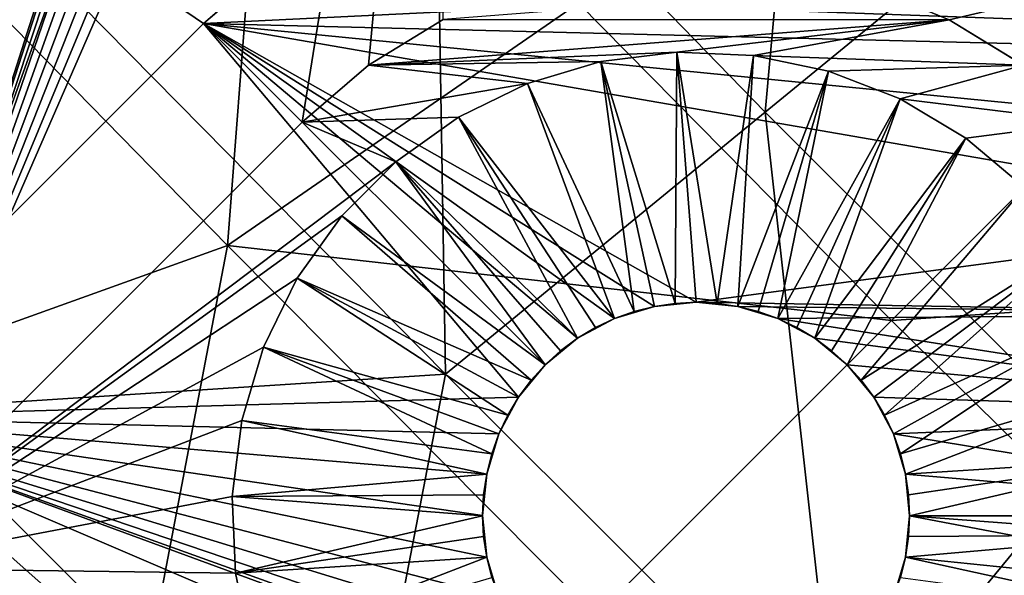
# Model space of a CAD drawing. Header units: millimetres. Extents: x -60 to 60, y -60 to 60.
# Tile 5 of 256: x -31 to -20, y -24 to -18. Entities that reach past the tile are written whole.
import ezdxf

# ---------------------------------------------------------------- set-up
doc = ezdxf.new("R2010")
doc.units = ezdxf.units.MM
doc.header["$LTSCALE"] = 65.185185
for name, color, linetype in [('1', 7, 'CONTINUOUS'), ('10', 7, 'CONTINUOUS'), ('13', 7, 'CONTINUOUS'), ('27', 7, 'CONTINUOUS'), ('29', 7, 'CONTINUOUS'), ('3', 7, 'CONTINUOUS'), ('32', 7, 'CONTINUOUS'), ('35', 7, 'CONTINUOUS'), ('36', 7, 'CONTINUOUS'), ('4', 7, 'CONTINUOUS'), ('46', 7, 'CONTINUOUS'), ('47', 7, 'CONTINUOUS'), ('49', 7, 'CONTINUOUS'), ('50', 7, 'CONTINUOUS'), ('51', 7, 'CONTINUOUS'), ('52', 7, 'CONTINUOUS'), ('53', 7, 'CONTINUOUS'), ('600', 7, 'CONTINUOUS'), ('672', 7, 'CONTINUOUS'), ('750', 7, 'CONTINUOUS'), ('768', 7, 'CONTINUOUS'), ('769', 7, 'CONTINUOUS'), ('775', 7, 'CONTINUOUS'), ('787', 7, 'CONTINUOUS'), ('8', 7, 'CONTINUOUS'), ('816', 7, 'CONTINUOUS'), ('89', 7, 'CONTINUOUS'), ('9', 7, 'CONTINUOUS')]:
    doc.layers.add(name, color=color, linetype=linetype)

msp = doc.modelspace()

# ---------------------------------------------------------------- linework, layer by layer
at = {"layer": '1', "linetype": 'Continuous'}
for points in [[(0, -57.276), (-60.104, 0), (-57.276, 0), (0, -57.276)], [(0, -60.104), (-60.104, 0), (0, -57.276), (0, -60.104)]]:
    msp.add_3dface(points, dxfattribs=at)
at = {"layer": '10', "linetype": 'Continuous'}
for points in [[(-56.286, 0, 24.8), (-32.385, -23.9, 24.8), (-27.219, -7.721, 24.8), (-56.286, 0, 24.8)], [(-20.61, -17.989, 24.8), (56.286, 0, 24.8), (-21.48, -17.628, 24.8), (-20.61, -17.989, 24.8)], [(-19.807, -18.481, 24.8), (56.286, 0, 24.8), (-20.61, -17.989, 24.8), (-19.807, -18.481, 24.8)], [(-32.385, -23.9, 24.8), (-27.25, -8, 24.8), (-27.219, -7.721, 24.8), (-32.385, -23.9, 24.8)], [(-27.25, -8, 24.8), (-32.385, -23.9, 24.8), (-27.219, -8.278, 24.8), (-27.25, -8, 24.8)], [(-27.219, -8.278, 24.8), (-32.385, -23.9, 24.8), (-27.126, -8.542, 24.8), (-27.219, -8.278, 24.8)], [(-27.126, -8.542, 24.8), (-32.385, -23.9, 24.8), (-26.977, -8.78, 24.8), (-27.126, -8.542, 24.8)], [(-26.977, -8.78, 24.8), (-32.385, -23.9, 24.8), (-26.779, -8.977, 24.8), (-26.977, -8.78, 24.8)], [(-26.779, -8.977, 24.8), (-32.385, -23.9, 24.8), (-26.542, -9.126, 24.8), (-26.779, -8.977, 24.8)], [(-26.542, -9.126, 24.8), (-32.385, -23.9, 24.8), (-26.278, -9.219, 24.8), (-26.542, -9.126, 24.8)], [(-26.278, -9.219, 24.8), (-32.385, -23.9, 24.8), (-26, -9.25, 24.8), (-26.278, -9.219, 24.8)], [(-32.385, -23.9, 24.8), (-27.577, -19.092, 24.8), (-26, -9.25, 24.8), (-32.385, -23.9, 24.8)], [(-27.577, -19.092, 24.8), (-26.861, -18.48, 24.8), (-26, -9.25, 24.8), (-27.577, -19.092, 24.8)], [(-26.861, -18.48, 24.8), (-26.058, -17.988, 24.8), (-26, -9.25, 24.8), (-26.861, -18.48, 24.8)]]:
    msp.add_3dface(points, dxfattribs=at)
at = {"layer": '13', "linetype": 'Continuous'}
for points in [[(-28.638, -18.031, 20.4), (-55.154, 0, 20.4), (-27.802, -17.31, 20.4), (-28.638, -18.031, 20.4)], [(-32.88, -22.274, 20.4), (-55.154, 0, 20.4), (-28.638, -18.031, 20.4), (-32.88, -22.274, 20.4)], [(55.154, 0, 20.4), (14.792, -23.555, 20.4), (-25.458, -6.874, 20.4), (55.154, 0, 20.4)], [(-25.458, -6.874, 20.4), (14.792, -23.555, 20.4), (-25.221, -7.022, 20.4), (-25.458, -6.874, 20.4)], [(-25.221, -7.022, 20.4), (14.792, -23.555, 20.4), (-25.023, -7.22, 20.4), (-25.221, -7.022, 20.4)], [(-25.023, -7.22, 20.4), (14.792, -23.555, 20.4), (-24.874, -7.457, 20.4), (-25.023, -7.22, 20.4)], [(-24.874, -7.457, 20.4), (14.792, -23.555, 20.4), (-24.781, -7.721, 20.4), (-24.874, -7.457, 20.4)], [(14.792, -23.555, 20.4), (-24.75, -8, 20.4), (-24.781, -7.721, 20.4), (14.792, -23.555, 20.4)], [(-24.75, -8, 20.4), (14.792, -23.555, 20.4), (-24.781, -8.278, 20.4), (-24.75, -8, 20.4)], [(-24.781, -8.278, 20.4), (14.792, -23.555, 20.4), (-24.874, -8.542, 20.4), (-24.781, -8.278, 20.4)], [(-24.874, -8.542, 20.4), (14.792, -23.555, 20.4), (-25.023, -8.78, 20.4), (-24.874, -8.542, 20.4)], [(-25.023, -8.78, 20.4), (14.792, -23.555, 20.4), (-25.221, -8.977, 20.4), (-25.023, -8.78, 20.4)], [(-25.221, -8.977, 20.4), (14.792, -23.555, 20.4), (-25.458, -9.126, 20.4), (-25.221, -8.977, 20.4)], [(-26, -9.25, 20.4), (-25.722, -9.219, 20.4), (14.528, -23.463, 20.4), (-26, -9.25, 20.4)], [(-25.458, -9.126, 20.4), (14.792, -23.555, 20.4), (-25.722, -9.219, 20.4), (-25.458, -9.126, 20.4)], [(14.792, -23.555, 20.4), (14.528, -23.463, 20.4), (-25.722, -9.219, 20.4), (14.792, -23.555, 20.4)], [(14.528, -23.463, 20.4), (-21.512, -16.059, 20.4), (-26, -9.25, 20.4), (14.528, -23.463, 20.4)], [(-20.464, -16.406, 20.4), (-21.512, -16.059, 20.4), (14.528, -23.463, 20.4), (-20.464, -16.406, 20.4)], [(-19.478, -16.902, 20.4), (-20.464, -16.406, 20.4), (14.528, -23.463, 20.4), (-19.478, -16.902, 20.4)]]:
    msp.add_3dface(points, dxfattribs=at)
at = {"layer": '27', "linetype": 'Continuous'}
for points in [[(-22.274, -32.88), (-55.154, 0, -2), (-32.88, -22.274), (-22.274, -32.88)], [(0, -55.154, -2), (-55.154, 0, -2), (-22.274, -32.88), (0, -55.154, -2)]]:
    msp.add_3dface(points, dxfattribs=at)
at = {"layer": '29', "linetype": 'Continuous'}
for points in [[(-57.276, 0, -2), (-55.154, 0, -2), (0, -55.154, -2), (-57.276, 0, -2)], [(0, -57.276, -2), (-57.276, 0, -2), (0, -55.154, -2), (0, -57.276, -2)]]:
    msp.add_3dface(points, dxfattribs=at)
at = {"layer": '3', "linetype": 'Continuous'}
for points in [[(-28.638, -18.031), (-27.801, -17.31), (-18.577, -17.537), (-28.638, -18.031)], [(-28.638, -18.031), (-18.577, -17.537), (-17.777, -18.298), (-28.638, -18.031)], [(-32.88, -22.274), (-28.638, -18.031), (-25.247, -22.057), (-32.88, -22.274)], [(-28.638, -18.031), (-17.777, -18.298), (-17.098, -19.168), (-28.638, -18.031)], [(-28.638, -18.031), (-17.098, -19.168), (-16.555, -20.127), (-28.638, -18.031)], [(-28.638, -18.031), (-16.555, -20.127), (-23.335, -21.035), (-28.638, -18.031)], [(-25.247, -22.057), (-28.638, -18.031), (-24.961, -21.708), (-25.247, -22.057)], [(-24.961, -21.708), (-28.638, -18.031), (-24.612, -21.422), (-24.961, -21.708)], [(-24.612, -21.422), (-28.638, -18.031), (-24.215, -21.21), (-24.612, -21.422)], [(-24.215, -21.21), (-28.638, -18.031), (-23.784, -21.079), (-24.215, -21.21)], [(-23.784, -21.079), (-28.638, -18.031), (-23.335, -21.035), (-23.784, -21.079)], [(-16.555, -20.127), (-16.158, -21.157), (-23.335, -21.035), (-16.555, -20.127)], [(-23.335, -21.035), (-16.158, -21.157), (-22.887, -21.079), (-23.335, -21.035)], [(-22.887, -21.079), (-16.158, -21.157), (-22.455, -21.209), (-22.887, -21.079)], [(-16.158, -21.157), (-15.916, -22.234), (-22.455, -21.209), (-16.158, -21.157)], [(-22.455, -21.209), (-15.916, -22.234), (-22.057, -21.422), (-22.455, -21.209)], [(-15.916, -22.234), (-21.708, -21.708), (-22.057, -21.422), (-15.916, -22.234)], [(-21.708, -21.708), (-15.916, -22.234), (-21.422, -22.057), (-21.708, -21.708)], [(-25.459, -22.454), (-32.88, -22.274), (-25.247, -22.057), (-25.459, -22.454)], [(-21.422, -22.057), (-15.916, -22.234), (-21.21, -22.454), (-21.422, -22.057)], [(-15.916, -22.234), (-15.835, -23.335), (-21.21, -22.454), (-15.916, -22.234)], [(-25.459, -24.215), (-32.88, -22.274), (-25.59, -23.783), (-25.459, -24.215)], [(-25.59, -23.783), (-32.88, -22.274), (-25.635, -23.334), (-25.59, -23.783)], [(-25.247, -24.612), (-32.88, -22.274), (-25.459, -24.215), (-25.247, -24.612)], [(-24.961, -24.961), (-32.88, -22.274), (-25.247, -24.612), (-24.961, -24.961)], [(-24.612, -25.247), (-32.88, -22.274), (-24.961, -24.961), (-24.612, -25.247)], [(-24.214, -25.46), (-32.88, -22.274), (-24.612, -25.247), (-24.214, -25.46)], [(-25.635, -23.334), (-32.88, -22.274), (-25.59, -22.886), (-25.635, -23.334)], [(-25.59, -22.886), (-32.88, -22.274), (-25.459, -22.454), (-25.59, -22.886)], [(-22.274, -32.88), (-32.88, -22.274), (-18.031, -28.638), (-22.274, -32.88)], [(-18.031, -28.638), (-32.88, -22.274), (-24.214, -25.46), (-18.031, -28.638)], [(-21.21, -22.454), (-15.835, -23.335), (-21.079, -22.886), (-21.21, -22.454)], [(-21.079, -22.886), (-15.835, -23.335), (-21.035, -23.335), (-21.079, -22.886)], [(-21.035, -23.335), (-15.899, -24.314), (-21.079, -23.783), (-21.035, -23.335)], [(-15.835, -23.335), (-15.899, -24.314), (-21.035, -23.335), (-15.835, -23.335)], [(-21.079, -23.783), (-15.899, -24.314), (-21.21, -24.215), (-21.079, -23.783)]]:
    msp.add_3dface(points, dxfattribs=at)
at = {"layer": '32', "linetype": 'Continuous'}
for points in [[(-57.276, 0), (-57.276, 0, -2), (0, -57.276, -2), (-57.276, 0)], [(0, -57.276), (-57.276, 0), (0, -57.276, -2), (0, -57.276)]]:
    msp.add_3dface(points, dxfattribs=at)
at = {"layer": '35', "linetype": 'Continuous'}
for points in [[(-28.638, -18.031, 20.4), (-27.802, -17.31, 20.4), (-28.638, -18.031), (-28.638, -18.031, 20.4)], [(-28.638, -18.031), (-27.802, -17.31, 20.4), (-27.801, -17.31), (-28.638, -18.031)]]:
    msp.add_3dface(points, dxfattribs=at)
at = {"layer": '36', "linetype": 'Continuous'}
for points in [[(-32.88, -22.274, 20.4), (-28.638, -18.031, 20.4), (-28.638, -18.031), (-32.88, -22.274, 20.4)], [(-32.88, -22.274), (-32.88, -22.274, 20.4), (-28.638, -18.031), (-32.88, -22.274)]]:
    msp.add_3dface(points, dxfattribs=at)
at = {"layer": '4', "linetype": 'Continuous'}
for points in [[(-60.104, 0, 50), (0, -60.104), (0, -60.104, 50), (-60.104, 0, 50)], [(-60.104, 0), (0, -60.104), (-60.104, 0, 50), (-60.104, 0)]]:
    msp.add_3dface(points, dxfattribs=at)
at = {"layer": '46', "linetype": 'Continuous'}
for points in [[(-21.48, -17.628, 12.8), (-26.058, -17.988, 12.8), (-20.61, -17.989, 12.8), (-21.48, -17.628, 12.8)], [(-26.058, -17.988, 12.8), (-26.861, -18.48, 12.8), (-20.61, -17.989, 12.8), (-26.058, -17.988, 12.8)], [(-26.861, -18.48, 12.8), (-23.541, -18.339, 12.8), (-20.61, -17.989, 12.8), (-26.861, -18.48, 12.8)], [(-23.541, -18.339, 12.8), (-22.716, -18.373, 12.8), (-20.61, -17.989, 12.8), (-23.541, -18.339, 12.8)], [(-20.61, -17.989, 12.8), (-22.716, -18.373, 12.8), (-19.808, -18.48, 12.8), (-20.61, -17.989, 12.8)], [(-24.36, -18.441, 12.8), (-23.541, -18.339, 12.8), (-26.861, -18.48, 12.8), (-24.36, -18.441, 12.8)], [(-25.152, -18.676, 12.8), (-24.36, -18.441, 12.8), (-26.861, -18.48, 12.8), (-25.152, -18.676, 12.8)], [(-22.716, -18.373, 12.8), (-21.908, -18.542, 12.8), (-19.808, -18.48, 12.8), (-22.716, -18.373, 12.8)], [(-27.577, -19.092, 12.8), (-25.152, -18.676, 12.8), (-26.861, -18.48, 12.8), (-27.577, -19.092, 12.8)], [(-21.908, -18.542, 12.8), (-21.138, -18.843, 12.8), (-19.808, -18.48, 12.8), (-21.908, -18.542, 12.8)], [(-19.808, -18.48, 12.8), (-21.138, -18.843, 12.8), (-19.092, -19.092, 12.8), (-19.808, -18.48, 12.8)], [(-25.894, -19.039, 12.8), (-25.152, -18.676, 12.8), (-27.577, -19.092, 12.8), (-25.894, -19.039, 12.8)], [(-21.138, -18.843, 12.8), (-20.429, -19.265, 12.8), (-19.092, -19.092, 12.8), (-21.138, -18.843, 12.8)], [(-26.567, -19.52, 12.8), (-25.894, -19.039, 12.8), (-27.577, -19.092, 12.8), (-26.567, -19.52, 12.8)], [(-32.385, -23.9, 12.8), (-26.567, -19.52, 12.8), (-27.577, -19.092, 12.8), (-32.385, -23.9, 12.8)], [(-20.429, -19.265, 12.8), (-19.799, -19.799, 12.8), (-19.092, -19.092, 12.8), (-20.429, -19.265, 12.8)], [(-32.385, -23.9, 12.8), (-27.151, -20.104, 12.8), (-26.567, -19.52, 12.8), (-32.385, -23.9, 12.8)], [(-32.385, -23.9, 12.8), (-27.63, -20.776, 12.8), (-27.151, -20.104, 12.8), (-32.385, -23.9, 12.8)], [(-32.385, -23.9, 12.8), (-27.992, -21.517, 12.8), (-27.63, -20.776, 12.8), (-32.385, -23.9, 12.8)], [(-32.385, -23.9, 12.8), (-28.228, -22.308, 12.8), (-27.992, -21.517, 12.8), (-32.385, -23.9, 12.8)], [(-32.385, -23.9, 12.8), (-28.33, -23.127, 12.8), (-28.228, -22.308, 12.8), (-32.385, -23.9, 12.8)], [(-32.385, -23.9, 12.8), (-28.296, -23.953, 12.8), (-28.33, -23.127, 12.8), (-32.385, -23.9, 12.8)], [(-32.385, -23.9, 12.8), (-28.127, -24.761, 12.8), (-28.296, -23.953, 12.8), (-32.385, -23.9, 12.8)], [(-32.385, -23.9, 12.8), (-27.827, -25.53, 12.8), (-28.127, -24.761, 12.8), (-32.385, -23.9, 12.8)], [(-32.385, -23.9, 12.8), (-23.9, -32.385, 12.8), (-27.827, -25.53, 12.8), (-32.385, -23.9, 12.8)]]:
    msp.add_3dface(points, dxfattribs=at)
at = {"layer": '47', "linetype": 'Continuous'}
for points in [[(-20.61, -17.989, 24.8), (-21.48, -17.628, 24.8), (-20.61, -17.989, 12.8), (-20.61, -17.989, 24.8)], [(-21.48, -17.628, 24.8), (-21.48, -17.628, 12.8), (-20.61, -17.989, 12.8), (-21.48, -17.628, 24.8)], [(-26.058, -17.988, 24.8), (-26.861, -18.48, 24.8), (-26.058, -17.988, 12.8), (-26.058, -17.988, 24.8)], [(-26.861, -18.48, 24.8), (-26.861, -18.48, 12.8), (-26.058, -17.988, 12.8), (-26.861, -18.48, 24.8)], [(-19.807, -18.481, 24.8), (-20.61, -17.989, 24.8), (-19.808, -18.48, 12.8), (-19.807, -18.481, 24.8)], [(-20.61, -17.989, 24.8), (-20.61, -17.989, 12.8), (-19.808, -18.48, 12.8), (-20.61, -17.989, 24.8)], [(-26.861, -18.48, 24.8), (-27.577, -19.092, 24.8), (-26.861, -18.48, 12.8), (-26.861, -18.48, 24.8)], [(-27.577, -19.092, 24.8), (-27.577, -19.092, 12.8), (-26.861, -18.48, 12.8), (-27.577, -19.092, 24.8)]]:
    msp.add_3dface(points, dxfattribs=at)
at = {"layer": '49', "linetype": 'Continuous'}
for points in [[(-27.577, -19.092, 24.8), (-32.385, -23.9, 12.8), (-27.577, -19.092, 12.8), (-27.577, -19.092, 24.8)], [(-32.385, -23.9, 24.8), (-32.385, -23.9, 12.8), (-27.577, -19.092, 24.8), (-32.385, -23.9, 24.8)]]:
    msp.add_3dface(points, dxfattribs=at)
at = {"layer": '50', "linetype": 'Continuous'}
for points in [[(-21.708, -21.708, 10.1), (-21.557, -21.875, 10.1), (-19.799, -19.799, 12.8), (-21.708, -21.708, 10.1)], [(-19.799, -19.799, 12.8), (-21.557, -21.875, 10.1), (-19.265, -20.43, 12.8), (-19.799, -19.799, 12.8)], [(-21.557, -21.875, 10.1), (-21.422, -22.057, 10.1), (-19.265, -20.43, 12.8), (-21.557, -21.875, 10.1)], [(-21.422, -22.057, 10.1), (-21.306, -22.25, 10.1), (-19.265, -20.43, 12.8), (-21.422, -22.057, 10.1)], [(-21.306, -22.25, 10.1), (-18.843, -21.139, 12.8), (-19.265, -20.43, 12.8), (-21.306, -22.25, 10.1)], [(-21.306, -22.25, 10.1), (-21.21, -22.454, 10.1), (-18.843, -21.139, 12.8), (-21.306, -22.25, 10.1)], [(-21.21, -22.454, 10.1), (-21.134, -22.667, 10.1), (-18.843, -21.139, 12.8), (-21.21, -22.454, 10.1)], [(-21.134, -22.667, 10.1), (-18.542, -21.908, 12.8), (-18.843, -21.139, 12.8), (-21.134, -22.667, 10.1)], [(-21.134, -22.667, 10.1), (-21.079, -22.886, 10.1), (-18.542, -21.908, 12.8), (-21.134, -22.667, 10.1)], [(-21.079, -22.886, 10.1), (-18.373, -22.716, 12.8), (-18.542, -21.908, 12.8), (-21.079, -22.886, 10.1)], [(-21.079, -22.886, 10.1), (-21.046, -23.109, 10.1), (-18.373, -22.716, 12.8), (-21.079, -22.886, 10.1)], [(-21.046, -23.109, 10.1), (-21.035, -23.335, 10.1), (-18.373, -22.716, 12.8), (-21.046, -23.109, 10.1)], [(-21.035, -23.335, 10.1), (-18.339, -23.542, 12.8), (-18.373, -22.716, 12.8), (-21.035, -23.335, 10.1)], [(-21.035, -23.335, 10.1), (-21.046, -23.56, 10.1), (-18.339, -23.542, 12.8), (-21.035, -23.335, 10.1)], [(-21.046, -23.56, 10.1), (-21.079, -23.783, 10.1), (-18.339, -23.542, 12.8), (-21.046, -23.56, 10.1)], [(-21.079, -23.783, 10.1), (-18.441, -24.361, 12.8), (-18.339, -23.542, 12.8), (-21.079, -23.783, 10.1)], [(-21.079, -23.783, 10.1), (-21.134, -24.002, 10.1), (-18.441, -24.361, 12.8), (-21.079, -23.783, 10.1)]]:
    msp.add_3dface(points, dxfattribs=at)
at = {"layer": '51', "linetype": 'Continuous'}
for points in [[(-24.36, -18.441, 12.8), (-23.56, -21.046, 10.1), (-23.541, -18.339, 12.8), (-24.36, -18.441, 12.8)], [(-23.56, -21.046, 10.1), (-23.335, -21.035, 10.1), (-23.541, -18.339, 12.8), (-23.56, -21.046, 10.1)], [(-23.335, -21.035, 10.1), (-23.109, -21.046, 10.1), (-23.541, -18.339, 12.8), (-23.335, -21.035, 10.1)], [(-23.541, -18.339, 12.8), (-23.109, -21.046, 10.1), (-22.716, -18.373, 12.8), (-23.541, -18.339, 12.8)], [(-25.152, -18.676, 12.8), (-24.002, -21.134, 10.1), (-24.36, -18.441, 12.8), (-25.152, -18.676, 12.8)], [(-23.783, -21.079, 10.1), (-23.56, -21.046, 10.1), (-24.36, -18.441, 12.8), (-23.783, -21.079, 10.1)], [(-24.002, -21.134, 10.1), (-23.783, -21.079, 10.1), (-24.36, -18.441, 12.8), (-24.002, -21.134, 10.1)], [(-23.109, -21.046, 10.1), (-22.886, -21.079, 10.1), (-22.716, -18.373, 12.8), (-23.109, -21.046, 10.1)], [(-22.716, -18.373, 12.8), (-22.886, -21.079, 10.1), (-21.908, -18.542, 12.8), (-22.716, -18.373, 12.8)], [(-22.886, -21.079, 10.1), (-22.667, -21.134, 10.1), (-21.908, -18.542, 12.8), (-22.886, -21.079, 10.1)], [(-22.667, -21.134, 10.1), (-22.454, -21.21, 10.1), (-21.908, -18.542, 12.8), (-22.667, -21.134, 10.1)], [(-21.908, -18.542, 12.8), (-22.454, -21.21, 10.1), (-21.138, -18.843, 12.8), (-21.908, -18.542, 12.8)], [(-25.894, -19.039, 12.8), (-24.215, -21.21, 10.1), (-25.152, -18.676, 12.8), (-25.894, -19.039, 12.8)], [(-24.215, -21.21, 10.1), (-24.002, -21.134, 10.1), (-25.152, -18.676, 12.8), (-24.215, -21.21, 10.1)], [(-22.454, -21.21, 10.1), (-22.25, -21.306, 10.1), (-21.138, -18.843, 12.8), (-22.454, -21.21, 10.1)], [(-22.25, -21.306, 10.1), (-22.057, -21.422, 10.1), (-21.138, -18.843, 12.8), (-22.25, -21.306, 10.1)], [(-21.138, -18.843, 12.8), (-22.057, -21.422, 10.1), (-20.429, -19.265, 12.8), (-21.138, -18.843, 12.8)], [(-26.567, -19.52, 12.8), (-24.612, -21.422, 10.1), (-25.894, -19.039, 12.8), (-26.567, -19.52, 12.8)], [(-24.612, -21.422, 10.1), (-24.419, -21.306, 10.1), (-25.894, -19.039, 12.8), (-24.612, -21.422, 10.1)], [(-24.419, -21.306, 10.1), (-24.215, -21.21, 10.1), (-25.894, -19.039, 12.8), (-24.419, -21.306, 10.1)], [(-22.057, -21.422, 10.1), (-21.875, -21.557, 10.1), (-20.429, -19.265, 12.8), (-22.057, -21.422, 10.1)], [(-21.875, -21.557, 10.1), (-21.708, -21.708, 10.1), (-20.429, -19.265, 12.8), (-21.875, -21.557, 10.1)], [(-21.708, -21.708, 10.1), (-19.799, -19.799, 12.8), (-20.429, -19.265, 12.8), (-21.708, -21.708, 10.1)], [(-27.151, -20.104, 12.8), (-24.961, -21.708, 10.1), (-26.567, -19.52, 12.8), (-27.151, -20.104, 12.8)], [(-24.961, -21.708, 10.1), (-24.794, -21.557, 10.1), (-26.567, -19.52, 12.8), (-24.961, -21.708, 10.1)], [(-24.794, -21.557, 10.1), (-24.612, -21.422, 10.1), (-26.567, -19.52, 12.8), (-24.794, -21.557, 10.1)], [(-27.63, -20.776, 12.8), (-25.112, -21.875, 10.1), (-27.151, -20.104, 12.8), (-27.63, -20.776, 12.8)], [(-25.112, -21.875, 10.1), (-24.961, -21.708, 10.1), (-27.151, -20.104, 12.8), (-25.112, -21.875, 10.1)], [(-27.992, -21.517, 12.8), (-25.363, -22.25, 10.1), (-27.63, -20.776, 12.8), (-27.992, -21.517, 12.8)], [(-25.363, -22.25, 10.1), (-25.247, -22.057, 10.1), (-27.63, -20.776, 12.8), (-25.363, -22.25, 10.1)], [(-25.247, -22.057, 10.1), (-25.112, -21.875, 10.1), (-27.63, -20.776, 12.8), (-25.247, -22.057, 10.1)], [(-28.228, -22.308, 12.8), (-25.535, -22.667, 10.1), (-27.992, -21.517, 12.8), (-28.228, -22.308, 12.8)], [(-25.535, -22.667, 10.1), (-25.459, -22.454, 10.1), (-27.992, -21.517, 12.8), (-25.535, -22.667, 10.1)], [(-25.459, -22.454, 10.1), (-25.363, -22.25, 10.1), (-27.992, -21.517, 12.8), (-25.459, -22.454, 10.1)], [(-28.33, -23.127, 12.8), (-25.59, -22.886, 10.1), (-28.228, -22.308, 12.8), (-28.33, -23.127, 12.8)], [(-25.59, -22.886, 10.1), (-25.535, -22.667, 10.1), (-28.228, -22.308, 12.8), (-25.59, -22.886, 10.1)], [(-25.623, -23.109, 10.1), (-25.59, -22.886, 10.1), (-28.33, -23.127, 12.8), (-25.623, -23.109, 10.1)], [(-25.635, -23.335, 10.1), (-25.623, -23.109, 10.1), (-28.33, -23.127, 12.8), (-25.635, -23.335, 10.1)], [(-28.296, -23.953, 12.8), (-25.635, -23.335, 10.1), (-28.33, -23.127, 12.8), (-28.296, -23.953, 12.8)], [(-25.623, -23.56, 10.1), (-25.635, -23.335, 10.1), (-28.296, -23.953, 12.8), (-25.623, -23.56, 10.1)], [(-25.59, -23.783, 10.1), (-25.623, -23.56, 10.1), (-28.296, -23.953, 12.8), (-25.59, -23.783, 10.1)], [(-28.127, -24.761, 12.8), (-25.59, -23.783, 10.1), (-28.296, -23.953, 12.8), (-28.127, -24.761, 12.8)], [(-25.535, -24.002, 10.1), (-25.59, -23.783, 10.1), (-28.127, -24.761, 12.8), (-25.535, -24.002, 10.1)]]:
    msp.add_3dface(points, dxfattribs=at)
at = {"layer": '52', "linetype": 'Continuous'}
for points in [[(-24.215, -21.21), (-23.784, -21.079), (-24.002, -21.134, 10.1), (-24.215, -21.21)], [(-24.002, -21.134, 10.1), (-23.784, -21.079), (-23.783, -21.079, 10.1), (-24.002, -21.134, 10.1)], [(-23.784, -21.079), (-23.335, -21.035), (-23.783, -21.079, 10.1), (-23.784, -21.079)], [(-23.783, -21.079, 10.1), (-23.335, -21.035), (-23.56, -21.046, 10.1), (-23.783, -21.079, 10.1)], [(-23.56, -21.046, 10.1), (-23.335, -21.035), (-23.335, -21.035, 10.1), (-23.56, -21.046, 10.1)], [(-23.335, -21.035), (-22.887, -21.079), (-23.335, -21.035, 10.1), (-23.335, -21.035)], [(-23.335, -21.035, 10.1), (-22.887, -21.079), (-23.109, -21.046, 10.1), (-23.335, -21.035, 10.1)], [(-23.109, -21.046, 10.1), (-22.887, -21.079), (-22.886, -21.079, 10.1), (-23.109, -21.046, 10.1)], [(-22.887, -21.079), (-22.455, -21.209), (-22.886, -21.079, 10.1), (-22.887, -21.079)], [(-22.886, -21.079, 10.1), (-22.455, -21.209), (-22.667, -21.134, 10.1), (-22.886, -21.079, 10.1)], [(-24.215, -21.21, 10.1), (-24.215, -21.21), (-24.002, -21.134, 10.1), (-24.215, -21.21, 10.1)], [(-22.667, -21.134, 10.1), (-22.455, -21.209), (-22.454, -21.21, 10.1), (-22.667, -21.134, 10.1)], [(-24.612, -21.422), (-24.215, -21.21), (-24.419, -21.306, 10.1), (-24.612, -21.422)], [(-24.612, -21.422, 10.1), (-24.612, -21.422), (-24.419, -21.306, 10.1), (-24.612, -21.422, 10.1)], [(-24.419, -21.306, 10.1), (-24.215, -21.21), (-24.215, -21.21, 10.1), (-24.419, -21.306, 10.1)], [(-22.455, -21.209), (-22.057, -21.422), (-22.454, -21.21, 10.1), (-22.455, -21.209)], [(-22.454, -21.21, 10.1), (-22.057, -21.422), (-22.25, -21.306, 10.1), (-22.454, -21.21, 10.1)], [(-22.25, -21.306, 10.1), (-22.057, -21.422), (-22.057, -21.422, 10.1), (-22.25, -21.306, 10.1)], [(-24.961, -21.708), (-24.612, -21.422), (-24.794, -21.557, 10.1), (-24.961, -21.708)], [(-24.794, -21.557, 10.1), (-24.612, -21.422), (-24.612, -21.422, 10.1), (-24.794, -21.557, 10.1)], [(-22.057, -21.422, 10.1), (-21.708, -21.708), (-21.875, -21.557, 10.1), (-22.057, -21.422, 10.1)], [(-22.057, -21.422), (-21.708, -21.708), (-22.057, -21.422, 10.1), (-22.057, -21.422)], [(-24.961, -21.708, 10.1), (-24.961, -21.708), (-24.794, -21.557, 10.1), (-24.961, -21.708, 10.1)], [(-21.708, -21.708), (-21.708, -21.708, 10.1), (-21.875, -21.557, 10.1), (-21.708, -21.708)], [(-25.247, -22.057), (-24.961, -21.708), (-25.112, -21.875, 10.1), (-25.247, -22.057)], [(-25.112, -21.875, 10.1), (-24.961, -21.708), (-24.961, -21.708, 10.1), (-25.112, -21.875, 10.1)], [(-25.247, -22.057, 10.1), (-25.247, -22.057), (-25.112, -21.875, 10.1), (-25.247, -22.057, 10.1)], [(-25.459, -22.454), (-25.247, -22.057), (-25.459, -22.454, 10.1), (-25.459, -22.454)], [(-25.459, -22.454, 10.1), (-25.247, -22.057), (-25.363, -22.25, 10.1), (-25.459, -22.454, 10.1)], [(-25.363, -22.25, 10.1), (-25.247, -22.057), (-25.247, -22.057, 10.1), (-25.363, -22.25, 10.1)], [(-25.59, -22.886), (-25.459, -22.454), (-25.535, -22.667, 10.1), (-25.59, -22.886)], [(-25.535, -22.667, 10.1), (-25.459, -22.454), (-25.459, -22.454, 10.1), (-25.535, -22.667, 10.1)], [(-25.59, -22.886, 10.1), (-25.59, -22.886), (-25.535, -22.667, 10.1), (-25.59, -22.886, 10.1)], [(-25.635, -23.334), (-25.59, -22.886), (-25.623, -23.109, 10.1), (-25.635, -23.334)], [(-25.623, -23.109, 10.1), (-25.59, -22.886), (-25.59, -22.886, 10.1), (-25.623, -23.109, 10.1)], [(-25.635, -23.335, 10.1), (-25.635, -23.334), (-25.623, -23.109, 10.1), (-25.635, -23.335, 10.1)], [(-25.623, -23.56, 10.1), (-25.635, -23.334), (-25.635, -23.335, 10.1), (-25.623, -23.56, 10.1)], [(-25.59, -23.783), (-25.635, -23.334), (-25.623, -23.56, 10.1), (-25.59, -23.783)], [(-25.59, -23.783, 10.1), (-25.59, -23.783), (-25.623, -23.56, 10.1), (-25.59, -23.783, 10.1)], [(-25.535, -24.002, 10.1), (-25.59, -23.783), (-25.59, -23.783, 10.1), (-25.535, -24.002, 10.1)], [(-25.459, -24.215), (-25.59, -23.783), (-25.459, -24.215, 10.1), (-25.459, -24.215)], [(-25.459, -24.215, 10.1), (-25.59, -23.783), (-25.535, -24.002, 10.1), (-25.459, -24.215, 10.1)]]:
    msp.add_3dface(points, dxfattribs=at)
at = {"layer": '53', "linetype": 'Continuous'}
for points in [[(-21.708, -21.708), (-21.422, -22.057), (-21.708, -21.708, 10.1), (-21.708, -21.708)], [(-21.708, -21.708, 10.1), (-21.422, -22.057), (-21.557, -21.875, 10.1), (-21.708, -21.708, 10.1)], [(-21.557, -21.875, 10.1), (-21.422, -22.057), (-21.422, -22.057, 10.1), (-21.557, -21.875, 10.1)], [(-21.422, -22.057), (-21.21, -22.454), (-21.306, -22.25, 10.1), (-21.422, -22.057)], [(-21.422, -22.057, 10.1), (-21.422, -22.057), (-21.306, -22.25, 10.1), (-21.422, -22.057, 10.1)], [(-21.306, -22.25, 10.1), (-21.21, -22.454), (-21.21, -22.454, 10.1), (-21.306, -22.25, 10.1)], [(-21.21, -22.454), (-21.079, -22.886), (-21.21, -22.454, 10.1), (-21.21, -22.454)], [(-21.21, -22.454, 10.1), (-21.079, -22.886), (-21.134, -22.667, 10.1), (-21.21, -22.454, 10.1)], [(-21.134, -22.667, 10.1), (-21.079, -22.886), (-21.079, -22.886, 10.1), (-21.134, -22.667, 10.1)], [(-21.079, -22.886), (-21.035, -23.335), (-21.046, -23.109, 10.1), (-21.079, -22.886)], [(-21.079, -22.886, 10.1), (-21.079, -22.886), (-21.046, -23.109, 10.1), (-21.079, -22.886, 10.1)], [(-21.046, -23.109, 10.1), (-21.035, -23.335), (-21.035, -23.335, 10.1), (-21.046, -23.109, 10.1)], [(-21.035, -23.335), (-21.079, -23.783), (-21.046, -23.56, 10.1), (-21.035, -23.335)], [(-21.035, -23.335, 10.1), (-21.035, -23.335), (-21.046, -23.56, 10.1), (-21.035, -23.335, 10.1)], [(-21.046, -23.56, 10.1), (-21.079, -23.783), (-21.079, -23.783, 10.1), (-21.046, -23.56, 10.1)], [(-21.079, -23.783), (-21.21, -24.215), (-21.134, -24.002, 10.1), (-21.079, -23.783)], [(-21.079, -23.783, 10.1), (-21.079, -23.783), (-21.134, -24.002, 10.1), (-21.079, -23.783, 10.1)]]:
    msp.add_3dface(points, dxfattribs=at)
at = {"layer": '600', "linetype": 'Continuous'}
for points in [[(-32.312, -16.401, 46.366), (-27.916, -14.341, 43.777), (-28.38, -20.423, 46.366), (-32.312, -16.401, 46.366)], [(-27.916, -14.341, 43.777), (-24.601, -17.81, 43.777), (-28.38, -20.423, 46.366), (-27.916, -14.341, 43.777)], [(-20.822, -15.198, 41.187), (-14.861, -14.861, 38.597), (-18.046, -18.046, 41.187), (-20.822, -15.198, 41.187)], [(-20.822, -15.198, 41.187), (-18.046, -18.046, 41.187), (-24.601, -17.81, 43.777), (-20.822, -15.198, 41.187)], [(-32.312, -16.401, 46.366), (-28.38, -20.423, 46.366), (-33.039, -22.097, 48.934), (-32.312, -16.401, 46.366)], [(-24.601, -17.81, 43.777), (-21.231, -21.231, 43.777), (-28.38, -20.423, 46.366), (-24.601, -17.81, 43.777)], [(-24.601, -17.81, 43.777), (-18.046, -18.046, 41.187), (-21.231, -21.231, 43.777), (-24.601, -17.81, 43.777)], [(-18.046, -18.046, 41.187), (-15.198, -20.822, 41.187), (-21.231, -21.231, 43.777), (-18.046, -18.046, 41.187)], [(-33.039, -22.097, 48.934), (-28.38, -20.423, 46.366), (-29.397, -25.749, 48.933), (-33.039, -22.097, 48.934)], [(-28.38, -20.423, 46.366), (-24.416, -24.416, 46.366), (-29.397, -25.749, 48.933), (-28.38, -20.423, 46.366)], [(-28.38, -20.423, 46.366), (-21.231, -21.231, 43.777), (-24.416, -24.416, 46.366), (-28.38, -20.423, 46.366)], [(-21.231, -21.231, 43.777), (-15.198, -20.822, 41.187), (-17.81, -24.601, 43.777), (-21.231, -21.231, 43.777)], [(-21.231, -21.231, 43.777), (-17.81, -24.601, 43.777), (-24.416, -24.416, 46.366), (-21.231, -21.231, 43.777)]]:
    msp.add_3dface(points, dxfattribs=at)
at = {"layer": '672', "linetype": 'Continuous'}
for points in [[(-57.426, 0, 49), (-54.951, -0.237, 49), (0, -57.426, 49), (-57.426, 0, 49)], [(0, -57.426, 49), (-54.951, -0.237, 49), (-45.918, -9.442, 49), (0, -57.426, 49)], [(-36.851, -18.613, 49), (0, -57.426, 49), (-45.918, -9.442, 49), (-36.851, -18.613, 49)], [(-27.749, -27.749, 49), (0, -57.426, 49), (-36.851, -18.613, 49), (-27.749, -27.749, 49)]]:
    msp.add_3dface(points, dxfattribs=at)
at = {"layer": '750', "linetype": 'Continuous'}
for points in [[(-36.851, -18.613, 49), (-36.762, -18.524, 48.984), (-27.659, -27.659, 48.983), (-36.851, -18.613, 49)], [(-33.039, -22.097, 48.934), (-29.397, -25.749, 48.933), (-36.762, -18.524, 48.984), (-33.039, -22.097, 48.934)], [(-36.762, -18.524, 48.984), (-29.397, -25.749, 48.933), (-27.659, -27.659, 48.983), (-36.762, -18.524, 48.984)], [(-27.749, -27.749, 49), (-36.851, -18.613, 49), (-27.659, -27.659, 48.983), (-27.749, -27.749, 49)]]:
    msp.add_3dface(points, dxfattribs=at)
at = {"layer": '768', "linetype": 'Continuous'}
for points in [[(-57.445, 0, 50), (0, -57.445, 50), (-0.317, -53.445, 50), (-57.445, 0, 50)], [(-27.041, -27.041, 50), (-57.445, 0, 50), (-22.186, -31.885, 50), (-27.041, -27.041, 50)], [(-22.186, -31.885, 50), (-57.445, 0, 50), (-17.389, -36.651, 50), (-22.186, -31.885, 50)], [(-17.389, -36.651, 50), (-57.445, 0, 50), (-12.721, -41.269, 50), (-17.389, -36.651, 50)], [(-12.721, -41.269, 50), (-57.445, 0, 50), (-8.264, -45.66, 50), (-12.721, -41.269, 50)], [(-4.102, -49.744, 50), (-57.445, 0, 50), (-0.317, -53.445, 50), (-4.102, -49.744, 50)], [(-8.264, -45.66, 50), (-57.445, 0, 50), (-4.102, -49.744, 50), (-8.264, -45.66, 50)], [(-31.885, -22.186, 50), (-57.445, 0, 50), (-27.041, -27.041, 50), (-31.885, -22.186, 50)]]:
    msp.add_3dface(points, dxfattribs=at)
at = {"layer": '769', "linetype": 'Continuous'}
for points in [[(0, -57.445, 50), (-57.445, 0, 50), (-57.5, -0.056, 49.987), (0, -57.445, 50)], [(-57.589, -0.145, 49.894), (-0.105, -57.55, 49.951), (-57.55, -0.105, 49.951), (-57.589, -0.145, 49.894)], [(-57.55, -0.105, 49.951), (-0.056, -57.5, 49.987), (-57.5, -0.056, 49.987), (-57.55, -0.105, 49.951)], [(-0.105, -57.55, 49.951), (-0.056, -57.5, 49.987), (-57.55, -0.105, 49.951), (-0.105, -57.55, 49.951)], [(-0.056, -57.5, 49.987), (0, -57.445, 50), (-57.5, -0.056, 49.987), (-0.056, -57.5, 49.987)], [(-57.621, -0.177, 49.743), (-0.169, -57.614, 49.822), (-57.614, -0.169, 49.822), (-57.621, -0.177, 49.743)], [(-0.177, -57.621, 49.743), (-0.169, -57.614, 49.822), (-57.621, -0.177, 49.743), (-0.177, -57.621, 49.743)], [(-57.614, -0.169, 49.822), (-0.145, -57.589, 49.894), (-57.589, -0.145, 49.894), (-57.614, -0.169, 49.822)], [(-0.169, -57.614, 49.822), (-0.145, -57.589, 49.894), (-57.614, -0.169, 49.822), (-0.169, -57.614, 49.822)], [(-0.145, -57.589, 49.894), (-0.105, -57.55, 49.951), (-57.589, -0.145, 49.894), (-0.145, -57.589, 49.894)]]:
    msp.add_3dface(points, dxfattribs=at)
at = {"layer": '775', "linetype": 'Continuous'}
for points in [[(-57.426, 0, 49), (-0.067, -57.493, 49.018), (-57.493, -0.067, 49.018), (-57.426, 0, 49)], [(-57.426, 0, 49), (0, -57.426, 49), (-0.067, -57.493, 49.018), (-57.426, 0, 49)], [(-57.493, -0.067, 49.018), (-0.123, -57.55, 49.071), (-57.55, -0.123, 49.071), (-57.493, -0.067, 49.018)], [(-0.067, -57.493, 49.018), (-0.123, -57.55, 49.071), (-57.493, -0.067, 49.018), (-0.067, -57.493, 49.018)], [(-57.588, -0.162, 49.15), (-0.177, -57.603, 49.243), (-57.603, -0.177, 49.243), (-57.588, -0.162, 49.15)], [(-57.55, -0.123, 49.071), (-0.162, -57.588, 49.15), (-57.588, -0.162, 49.15), (-57.55, -0.123, 49.071)], [(-0.162, -57.588, 49.15), (-0.177, -57.603, 49.243), (-57.588, -0.162, 49.15), (-0.162, -57.588, 49.15)], [(-0.123, -57.55, 49.071), (-0.162, -57.588, 49.15), (-57.55, -0.123, 49.071), (-0.123, -57.55, 49.071)]]:
    msp.add_3dface(points, dxfattribs=at)
at = {"layer": '787', "linetype": 'Continuous'}
for points in [[(-0.177, -57.621, 49.743), (-57.621, -0.177, 49.743), (-0.177, -57.603, 49.243), (-0.177, -57.621, 49.743)], [(-0.177, -57.603, 49.243), (-57.621, -0.177, 49.743), (-57.603, -0.177, 49.243), (-0.177, -57.603, 49.243)]]:
    msp.add_3dface(points, dxfattribs=at)
at = {"layer": '8', "linetype": 'Continuous'}
for points in [[(-60.104, 0, 50), (0, -60.104, 50), (-56.286, 0, 50), (-60.104, 0, 50)], [(-56.286, 0, 50), (0, -60.104, 50), (0, -56.286, 50), (-56.286, 0, 50)]]:
    msp.add_3dface(points, dxfattribs=at)
at = {"layer": '816', "linetype": 'Continuous'}
for points in [[(-22.59, -18.985, 44.921), (-22.059, -13.1, 42.381), (-26.14, -15.328, 44.925), (-22.59, -18.985, 44.921)], [(-19.149, -16.161, 42.376), (-22.059, -13.1, 42.381), (-22.59, -18.985, 44.921), (-19.149, -16.161, 42.376)], [(-26.032, -21.808, 47.466), (-26.14, -15.328, 44.925), (-30.224, -17.555, 47.469), (-26.032, -21.808, 47.466)], [(-22.59, -18.985, 44.921), (-26.14, -15.328, 44.925), (-26.032, -21.808, 47.466), (-22.59, -18.985, 44.921)], [(-18.985, -22.59, 44.921), (-19.149, -16.161, 42.376), (-22.59, -18.985, 44.921), (-18.985, -22.59, 44.921)], [(-36.651, -17.389, 50), (-31.885, -22.186, 50), (-30.224, -17.555, 47.469), (-36.651, -17.389, 50)], [(-31.885, -22.186, 50), (-26.032, -21.808, 47.466), (-30.224, -17.555, 47.469), (-31.885, -22.186, 50)], [(-21.808, -26.032, 47.466), (-22.59, -18.985, 44.921), (-26.032, -21.808, 47.466), (-21.808, -26.032, 47.466)], [(-18.985, -22.59, 44.921), (-22.59, -18.985, 44.921), (-21.808, -26.032, 47.466), (-18.985, -22.59, 44.921)], [(-31.885, -22.186, 50), (-27.041, -27.041, 50), (-26.032, -21.808, 47.466), (-31.885, -22.186, 50)], [(-27.041, -27.041, 50), (-21.808, -26.032, 47.466), (-26.032, -21.808, 47.466), (-27.041, -27.041, 50)], [(-15.328, -26.14, 44.925), (-18.985, -22.59, 44.921), (-21.808, -26.032, 47.466), (-15.328, -26.14, 44.925)]]:
    msp.add_3dface(points, dxfattribs=at)
at = {"layer": '89', "linetype": 'Continuous'}
for points in [[(-29.101, 16.595, 33.6), (-27.527, 19.092, 33.6), (-15.319, -23.489, 33.6), (-29.101, 16.595, 33.6)], [(-15.319, -23.489, 33.6), (-27.527, 19.092, 33.6), (-11.819, -5.822, 33.6), (-15.319, -23.489, 33.6)], [(-30.448, 13.97, 33.6), (-29.101, 16.595, 33.6), (-15.319, -23.489, 33.6), (-30.448, 13.97, 33.6)], [(-31.558, 11.24, 33.6), (-30.448, 13.97, 33.6), (-16.631, -20.29, 33.6), (-31.558, 11.24, 33.6)], [(-16.631, -20.29, 33.6), (-30.448, 13.97, 33.6), (-15.319, -23.489, 33.6), (-16.631, -20.29, 33.6)], [(-32.425, 8.42, 33.6), (-31.558, 11.24, 33.6), (-16.887, -19.758, 33.6), (-32.425, 8.42, 33.6)], [(-16.887, -19.758, 33.6), (-31.558, 11.24, 33.6), (-16.631, -20.29, 33.6), (-16.887, -19.758, 33.6)], [(-17.188, -19.249, 33.6), (-32.425, 8.42, 33.6), (-16.887, -19.758, 33.6), (-17.188, -19.249, 33.6)], [(-18.329, -17.901, 33.6), (-32.425, 8.42, 33.6), (-17.91, -18.318, 33.6), (-18.329, -17.901, 33.6)], [(-17.91, -18.318, 33.6), (-32.425, 8.42, 33.6), (-17.53, -18.767, 33.6), (-17.91, -18.318, 33.6)], [(-17.53, -18.767, 33.6), (-32.425, 8.42, 33.6), (-17.188, -19.249, 33.6), (-17.53, -18.767, 33.6)]]:
    msp.add_3dface(points, dxfattribs=at)
at = {"layer": '9', "linetype": 'Continuous'}
for points in [[(-56.286, 0, 50), (0, -56.286, 50), (-56.286, 0, 24.8), (-56.286, 0, 50)], [(0, -56.286, 50), (-32.385, -23.9, 24.8), (-56.286, 0, 24.8), (0, -56.286, 50)], [(-32.385, -23.9, 12.8), (-32.385, -23.9, 24.8), (-23.9, -32.385, 24.8), (-32.385, -23.9, 12.8)], [(-23.9, -32.385, 12.8), (-32.385, -23.9, 12.8), (-23.9, -32.385, 24.8), (-23.9, -32.385, 12.8)], [(-32.385, -23.9, 24.8), (0, -56.286, 50), (-23.9, -32.385, 24.8), (-32.385, -23.9, 24.8)]]:
    msp.add_3dface(points, dxfattribs=at)

doc.saveas('drawing.dxf')
